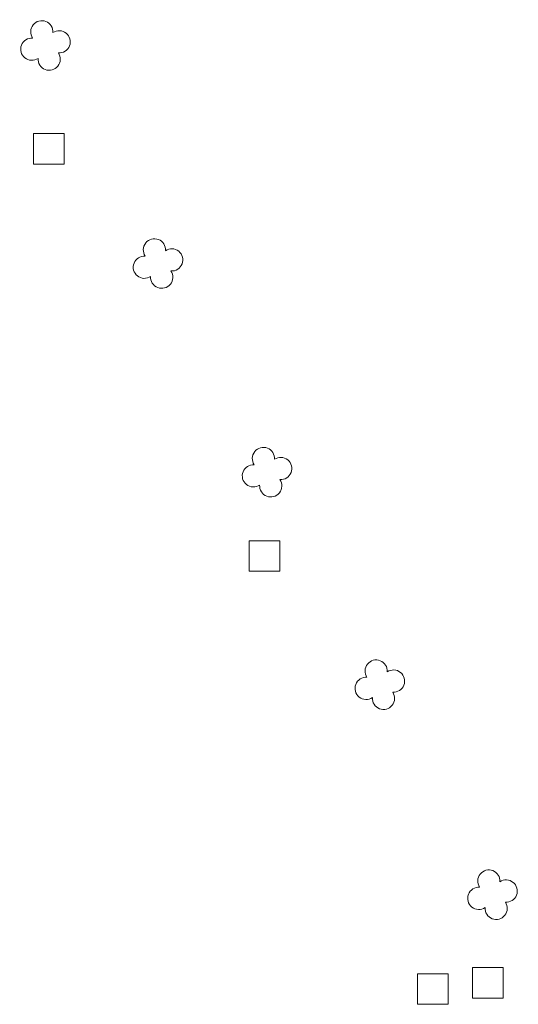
# Model space of a CAD drawing. Header units: metres. Extents: x 43144 to 46063, y 371355 to 373145.
# Tile 33 of 136: x 45322 to 45339, y 372110 to 372142. Entities that reach past the tile are written whole.
import ezdxf

# ---------------------------------------------------------------- set-up
doc = ezdxf.new("R2010")
doc.units = ezdxf.units.M

msp = doc.modelspace()

# ---------------------------------------------------------------- linework, layer by layer
at = {"layer": '', "color": 6, "linetype": 'Continuous', "lineweight": 13, "flags": 128}
for points in [[(45322.776, 372137.248), (45323.776, 372137.248), (45323.776, 372138.248), (45322.776, 372138.248), (45322.776, 372137.248)], [(45322.776, 372137.248), (45323.776, 372137.248), (45323.776, 372138.248), (45322.776, 372138.248), (45322.776, 372137.248)], [(45322.776, 372137.248), (45323.776, 372137.248), (45323.776, 372138.248), (45322.776, 372138.248), (45322.776, 372137.248)], [(45322.776, 372137.248), (45323.776, 372137.248), (45323.776, 372138.248), (45322.776, 372138.248), (45322.776, 372137.248)], [(45322.776, 372137.248), (45323.776, 372137.248), (45323.776, 372138.248), (45322.776, 372138.248), (45322.776, 372137.248)], [(45322.776, 372137.248), (45323.776, 372137.248), (45323.776, 372138.248), (45322.776, 372138.248), (45322.776, 372137.248)], [(45322.776, 372137.248), (45323.776, 372137.248), (45323.776, 372138.248), (45322.776, 372138.248), (45322.776, 372137.248)], [(45322.776, 372137.248), (45323.776, 372137.248), (45323.776, 372138.248), (45322.776, 372138.248), (45322.776, 372137.248)], [(45322.776, 372137.248), (45323.776, 372137.248), (45323.776, 372138.248), (45322.776, 372138.248), (45322.776, 372137.248)], [(45322.776, 372137.248), (45323.776, 372137.248), (45323.776, 372138.248), (45322.776, 372138.248), (45322.776, 372137.248)], [(45322.776, 372137.248), (45323.776, 372137.248), (45323.776, 372138.248), (45322.776, 372138.248), (45322.776, 372137.248)], [(45322.776, 372137.248), (45323.776, 372137.248), (45323.776, 372138.248), (45322.776, 372138.248), (45322.776, 372137.248)], [(45322.776, 372137.248), (45323.776, 372137.248), (45323.776, 372138.248), (45322.776, 372138.248), (45322.776, 372137.248)], [(45322.776, 372137.248), (45323.776, 372137.248), (45323.776, 372138.248), (45322.776, 372138.248), (45322.776, 372137.248)], [(45322.776, 372137.248), (45323.776, 372137.248), (45323.776, 372138.248), (45322.776, 372138.248), (45322.776, 372137.248)], [(45322.776, 372137.248), (45323.776, 372137.248), (45323.776, 372138.248), (45322.776, 372138.248), (45322.776, 372137.248)], [(45322.776, 372137.248), (45323.776, 372137.248), (45323.776, 372138.248), (45322.776, 372138.248), (45322.776, 372137.248)], [(45322.776, 372137.248), (45323.776, 372137.248), (45323.776, 372138.248), (45322.776, 372138.248), (45322.776, 372137.248)], [(45322.776, 372137.248), (45323.776, 372137.248), (45323.776, 372138.248), (45322.776, 372138.248), (45322.776, 372137.248)], [(45322.776, 372137.248), (45323.776, 372137.248), (45323.776, 372138.248), (45322.776, 372138.248), (45322.776, 372137.248)], [(45322.776, 372137.248), (45323.776, 372137.248), (45323.776, 372138.248), (45322.776, 372138.248), (45322.776, 372137.248)], [(45322.776, 372137.248), (45323.776, 372137.248), (45323.776, 372138.248), (45322.776, 372138.248), (45322.776, 372137.248)], [(45322.776, 372137.248), (45323.776, 372137.248), (45323.776, 372138.248), (45322.776, 372138.248), (45322.776, 372137.248)], [(45322.776, 372137.248), (45323.776, 372137.248), (45323.776, 372138.248), (45322.776, 372138.248), (45322.776, 372137.248)], [(45322.776, 372137.248), (45323.776, 372137.248), (45323.776, 372138.248), (45322.776, 372138.248), (45322.776, 372137.248)], [(45322.776, 372137.248), (45323.776, 372137.248), (45323.776, 372138.248), (45322.776, 372138.248), (45322.776, 372137.248)], [(45322.776, 372137.248), (45323.776, 372137.248), (45323.776, 372138.248), (45322.776, 372138.248), (45322.776, 372137.248)], [(45322.776, 372137.248), (45323.776, 372137.248), (45323.776, 372138.248), (45322.776, 372138.248), (45322.776, 372137.248)], [(45322.776, 372137.248), (45323.776, 372137.248), (45323.776, 372138.248), (45322.776, 372138.248), (45322.776, 372137.248)], [(45322.776, 372137.248), (45323.776, 372137.248), (45323.776, 372138.248), (45322.776, 372138.248), (45322.776, 372137.248)], [(45322.776, 372137.248), (45323.776, 372137.248), (45323.776, 372138.248), (45322.776, 372138.248), (45322.776, 372137.248)], [(45322.776, 372137.248), (45323.776, 372137.248), (45323.776, 372138.248), (45322.776, 372138.248), (45322.776, 372137.248)], [(45322.776, 372137.248), (45323.776, 372137.248), (45323.776, 372138.248), (45322.776, 372138.248), (45322.776, 372137.248)], [(45322.776, 372137.248), (45323.776, 372137.248), (45323.776, 372138.248), (45322.776, 372138.248), (45322.776, 372137.248)], [(45329.816, 372123.957), (45330.816, 372123.957), (45330.816, 372124.957), (45329.816, 372124.957), (45329.816, 372123.957)], [(45329.816, 372123.957), (45330.816, 372123.957), (45330.816, 372124.957), (45329.816, 372124.957), (45329.816, 372123.957)], [(45329.816, 372123.957), (45330.816, 372123.957), (45330.816, 372124.957), (45329.816, 372124.957), (45329.816, 372123.957)], [(45329.816, 372123.957), (45330.816, 372123.957), (45330.816, 372124.957), (45329.816, 372124.957), (45329.816, 372123.957)], [(45329.816, 372123.957), (45330.816, 372123.957), (45330.816, 372124.957), (45329.816, 372124.957), (45329.816, 372123.957)], [(45329.816, 372123.957), (45330.816, 372123.957), (45330.816, 372124.957), (45329.816, 372124.957), (45329.816, 372123.957)], [(45329.816, 372123.957), (45330.816, 372123.957), (45330.816, 372124.957), (45329.816, 372124.957), (45329.816, 372123.957)], [(45329.816, 372123.957), (45330.816, 372123.957), (45330.816, 372124.957), (45329.816, 372124.957), (45329.816, 372123.957)], [(45329.816, 372123.957), (45330.816, 372123.957), (45330.816, 372124.957), (45329.816, 372124.957), (45329.816, 372123.957)], [(45329.816, 372123.957), (45330.816, 372123.957), (45330.816, 372124.957), (45329.816, 372124.957), (45329.816, 372123.957)], [(45329.816, 372123.957), (45330.816, 372123.957), (45330.816, 372124.957), (45329.816, 372124.957), (45329.816, 372123.957)], [(45329.816, 372123.957), (45330.816, 372123.957), (45330.816, 372124.957), (45329.816, 372124.957), (45329.816, 372123.957)], [(45329.816, 372123.957), (45330.816, 372123.957), (45330.816, 372124.957), (45329.816, 372124.957), (45329.816, 372123.957)], [(45329.816, 372123.957), (45330.816, 372123.957), (45330.816, 372124.957), (45329.816, 372124.957), (45329.816, 372123.957)], [(45329.816, 372123.957), (45330.816, 372123.957), (45330.816, 372124.957), (45329.816, 372124.957), (45329.816, 372123.957)], [(45329.816, 372123.957), (45330.816, 372123.957), (45330.816, 372124.957), (45329.816, 372124.957), (45329.816, 372123.957)], [(45329.816, 372123.957), (45330.816, 372123.957), (45330.816, 372124.957), (45329.816, 372124.957), (45329.816, 372123.957)], [(45329.816, 372123.957), (45330.816, 372123.957), (45330.816, 372124.957), (45329.816, 372124.957), (45329.816, 372123.957)], [(45329.816, 372123.957), (45330.816, 372123.957), (45330.816, 372124.957), (45329.816, 372124.957), (45329.816, 372123.957)], [(45329.816, 372123.957), (45330.816, 372123.957), (45330.816, 372124.957), (45329.816, 372124.957), (45329.816, 372123.957)], [(45329.816, 372123.957), (45330.816, 372123.957), (45330.816, 372124.957), (45329.816, 372124.957), (45329.816, 372123.957)], [(45329.816, 372123.957), (45330.816, 372123.957), (45330.816, 372124.957), (45329.816, 372124.957), (45329.816, 372123.957)], [(45329.816, 372123.957), (45330.816, 372123.957), (45330.816, 372124.957), (45329.816, 372124.957), (45329.816, 372123.957)], [(45329.816, 372123.957), (45330.816, 372123.957), (45330.816, 372124.957), (45329.816, 372124.957), (45329.816, 372123.957)], [(45329.816, 372123.957), (45330.816, 372123.957), (45330.816, 372124.957), (45329.816, 372124.957), (45329.816, 372123.957)], [(45329.816, 372123.957), (45330.816, 372123.957), (45330.816, 372124.957), (45329.816, 372124.957), (45329.816, 372123.957)], [(45329.816, 372123.957), (45330.816, 372123.957), (45330.816, 372124.957), (45329.816, 372124.957), (45329.816, 372123.957)], [(45329.816, 372123.957), (45330.816, 372123.957), (45330.816, 372124.957), (45329.816, 372124.957), (45329.816, 372123.957)], [(45329.816, 372123.957), (45330.816, 372123.957), (45330.816, 372124.957), (45329.816, 372124.957), (45329.816, 372123.957)], [(45329.816, 372123.957), (45330.816, 372123.957), (45330.816, 372124.957), (45329.816, 372124.957), (45329.816, 372123.957)], [(45329.816, 372123.957), (45330.816, 372123.957), (45330.816, 372124.957), (45329.816, 372124.957), (45329.816, 372123.957)], [(45329.816, 372123.957), (45330.816, 372123.957), (45330.816, 372124.957), (45329.816, 372124.957), (45329.816, 372123.957)], [(45329.816, 372123.957), (45330.816, 372123.957), (45330.816, 372124.957), (45329.816, 372124.957), (45329.816, 372123.957)], [(45329.816, 372123.957), (45330.816, 372123.957), (45330.816, 372124.957), (45329.816, 372124.957), (45329.816, 372123.957)], [(45337.106, 372110.023), (45338.106, 372110.023), (45338.106, 372111.023), (45337.106, 372111.023), (45337.106, 372110.023)], [(45337.106, 372110.023), (45338.106, 372110.023), (45338.106, 372111.023), (45337.106, 372111.023), (45337.106, 372110.023)], [(45337.106, 372110.023), (45338.106, 372110.023), (45338.106, 372111.023), (45337.106, 372111.023), (45337.106, 372110.023)], [(45337.106, 372110.023), (45338.106, 372110.023), (45338.106, 372111.023), (45337.106, 372111.023), (45337.106, 372110.023)], [(45337.106, 372110.023), (45338.106, 372110.023), (45338.106, 372111.023), (45337.106, 372111.023), (45337.106, 372110.023)], [(45337.106, 372110.023), (45338.106, 372110.023), (45338.106, 372111.023), (45337.106, 372111.023), (45337.106, 372110.023)], [(45337.106, 372110.023), (45338.106, 372110.023), (45338.106, 372111.023), (45337.106, 372111.023), (45337.106, 372110.023)], [(45337.106, 372110.023), (45338.106, 372110.023), (45338.106, 372111.023), (45337.106, 372111.023), (45337.106, 372110.023)], [(45337.106, 372110.023), (45338.106, 372110.023), (45338.106, 372111.023), (45337.106, 372111.023), (45337.106, 372110.023)], [(45337.106, 372110.023), (45338.106, 372110.023), (45338.106, 372111.023), (45337.106, 372111.023), (45337.106, 372110.023)], [(45337.106, 372110.023), (45338.106, 372110.023), (45338.106, 372111.023), (45337.106, 372111.023), (45337.106, 372110.023)], [(45337.106, 372110.023), (45338.106, 372110.023), (45338.106, 372111.023), (45337.106, 372111.023), (45337.106, 372110.023)], [(45337.106, 372110.023), (45338.106, 372110.023), (45338.106, 372111.023), (45337.106, 372111.023), (45337.106, 372110.023)], [(45337.106, 372110.023), (45338.106, 372110.023), (45338.106, 372111.023), (45337.106, 372111.023), (45337.106, 372110.023)], [(45337.106, 372110.023), (45338.106, 372110.023), (45338.106, 372111.023), (45337.106, 372111.023), (45337.106, 372110.023)], [(45337.106, 372110.023), (45338.106, 372110.023), (45338.106, 372111.023), (45337.106, 372111.023), (45337.106, 372110.023)], [(45337.106, 372110.023), (45338.106, 372110.023), (45338.106, 372111.023), (45337.106, 372111.023), (45337.106, 372110.023)], [(45337.106, 372110.023), (45338.106, 372110.023), (45338.106, 372111.023), (45337.106, 372111.023), (45337.106, 372110.023)], [(45337.106, 372110.023), (45338.106, 372110.023), (45338.106, 372111.023), (45337.106, 372111.023), (45337.106, 372110.023)], [(45337.106, 372110.023), (45338.106, 372110.023), (45338.106, 372111.023), (45337.106, 372111.023), (45337.106, 372110.023)], [(45337.106, 372110.023), (45338.106, 372110.023), (45338.106, 372111.023), (45337.106, 372111.023), (45337.106, 372110.023)], [(45337.106, 372110.023), (45338.106, 372110.023), (45338.106, 372111.023), (45337.106, 372111.023), (45337.106, 372110.023)], [(45337.106, 372110.023), (45338.106, 372110.023), (45338.106, 372111.023), (45337.106, 372111.023), (45337.106, 372110.023)], [(45337.106, 372110.023), (45338.106, 372110.023), (45338.106, 372111.023), (45337.106, 372111.023), (45337.106, 372110.023)], [(45337.106, 372110.023), (45338.106, 372110.023), (45338.106, 372111.023), (45337.106, 372111.023), (45337.106, 372110.023)], [(45337.106, 372110.023), (45338.106, 372110.023), (45338.106, 372111.023), (45337.106, 372111.023), (45337.106, 372110.023)], [(45337.106, 372110.023), (45338.106, 372110.023), (45338.106, 372111.023), (45337.106, 372111.023), (45337.106, 372110.023)], [(45337.106, 372110.023), (45338.106, 372110.023), (45338.106, 372111.023), (45337.106, 372111.023), (45337.106, 372110.023)], [(45337.106, 372110.023), (45338.106, 372110.023), (45338.106, 372111.023), (45337.106, 372111.023), (45337.106, 372110.023)], [(45337.106, 372110.023), (45338.106, 372110.023), (45338.106, 372111.023), (45337.106, 372111.023), (45337.106, 372110.023)], [(45337.106, 372110.023), (45338.106, 372110.023), (45338.106, 372111.023), (45337.106, 372111.023), (45337.106, 372110.023)], [(45337.106, 372110.023), (45338.106, 372110.023), (45338.106, 372111.023), (45337.106, 372111.023), (45337.106, 372110.023)], [(45337.106, 372110.023), (45338.106, 372110.023), (45338.106, 372111.023), (45337.106, 372111.023), (45337.106, 372110.023)], [(45337.106, 372110.023), (45338.106, 372110.023), (45338.106, 372111.023), (45337.106, 372111.023), (45337.106, 372110.023)], [(45335.314, 372109.825), (45336.314, 372109.825), (45336.314, 372110.825), (45335.314, 372110.825), (45335.314, 372109.825)], [(45335.314, 372109.825), (45336.314, 372109.825), (45336.314, 372110.825), (45335.314, 372110.825), (45335.314, 372109.825)], [(45335.314, 372109.825), (45336.314, 372109.825), (45336.314, 372110.825), (45335.314, 372110.825), (45335.314, 372109.825)], [(45335.314, 372109.825), (45336.314, 372109.825), (45336.314, 372110.825), (45335.314, 372110.825), (45335.314, 372109.825)], [(45335.314, 372109.825), (45336.314, 372109.825), (45336.314, 372110.825), (45335.314, 372110.825), (45335.314, 372109.825)], [(45335.314, 372109.825), (45336.314, 372109.825), (45336.314, 372110.825), (45335.314, 372110.825), (45335.314, 372109.825)], [(45335.314, 372109.825), (45336.314, 372109.825), (45336.314, 372110.825), (45335.314, 372110.825), (45335.314, 372109.825)], [(45335.314, 372109.825), (45336.314, 372109.825), (45336.314, 372110.825), (45335.314, 372110.825), (45335.314, 372109.825)], [(45335.314, 372109.825), (45336.314, 372109.825), (45336.314, 372110.825), (45335.314, 372110.825), (45335.314, 372109.825)], [(45335.314, 372109.825), (45336.314, 372109.825), (45336.314, 372110.825), (45335.314, 372110.825), (45335.314, 372109.825)], [(45335.314, 372109.825), (45336.314, 372109.825), (45336.314, 372110.825), (45335.314, 372110.825), (45335.314, 372109.825)], [(45335.314, 372109.825), (45336.314, 372109.825), (45336.314, 372110.825), (45335.314, 372110.825), (45335.314, 372109.825)], [(45335.314, 372109.825), (45336.314, 372109.825), (45336.314, 372110.825), (45335.314, 372110.825), (45335.314, 372109.825)], [(45335.314, 372109.825), (45336.314, 372109.825), (45336.314, 372110.825), (45335.314, 372110.825), (45335.314, 372109.825)], [(45335.314, 372109.825), (45336.314, 372109.825), (45336.314, 372110.825), (45335.314, 372110.825), (45335.314, 372109.825)], [(45335.314, 372109.825), (45336.314, 372109.825), (45336.314, 372110.825), (45335.314, 372110.825), (45335.314, 372109.825)], [(45335.314, 372109.825), (45336.314, 372109.825), (45336.314, 372110.825), (45335.314, 372110.825), (45335.314, 372109.825)], [(45335.314, 372109.825), (45336.314, 372109.825), (45336.314, 372110.825), (45335.314, 372110.825), (45335.314, 372109.825)], [(45335.314, 372109.825), (45336.314, 372109.825), (45336.314, 372110.825), (45335.314, 372110.825), (45335.314, 372109.825)], [(45335.314, 372109.825), (45336.314, 372109.825), (45336.314, 372110.825), (45335.314, 372110.825), (45335.314, 372109.825)], [(45335.314, 372109.825), (45336.314, 372109.825), (45336.314, 372110.825), (45335.314, 372110.825), (45335.314, 372109.825)], [(45335.314, 372109.825), (45336.314, 372109.825), (45336.314, 372110.825), (45335.314, 372110.825), (45335.314, 372109.825)], [(45335.314, 372109.825), (45336.314, 372109.825), (45336.314, 372110.825), (45335.314, 372110.825), (45335.314, 372109.825)], [(45335.314, 372109.825), (45336.314, 372109.825), (45336.314, 372110.825), (45335.314, 372110.825), (45335.314, 372109.825)], [(45335.314, 372109.825), (45336.314, 372109.825), (45336.314, 372110.825), (45335.314, 372110.825), (45335.314, 372109.825)], [(45335.314, 372109.825), (45336.314, 372109.825), (45336.314, 372110.825), (45335.314, 372110.825), (45335.314, 372109.825)], [(45335.314, 372109.825), (45336.314, 372109.825), (45336.314, 372110.825), (45335.314, 372110.825), (45335.314, 372109.825)], [(45335.314, 372109.825), (45336.314, 372109.825), (45336.314, 372110.825), (45335.314, 372110.825), (45335.314, 372109.825)], [(45335.314, 372109.825), (45336.314, 372109.825), (45336.314, 372110.825), (45335.314, 372110.825), (45335.314, 372109.825)], [(45335.314, 372109.825), (45336.314, 372109.825), (45336.314, 372110.825), (45335.314, 372110.825), (45335.314, 372109.825)], [(45335.314, 372109.825), (45336.314, 372109.825), (45336.314, 372110.825), (45335.314, 372110.825), (45335.314, 372109.825)], [(45335.314, 372109.825), (45336.314, 372109.825), (45336.314, 372110.825), (45335.314, 372110.825), (45335.314, 372109.825)], [(45335.314, 372109.825), (45336.314, 372109.825), (45336.314, 372110.825), (45335.314, 372110.825), (45335.314, 372109.825)], [(45335.314, 372109.825), (45336.314, 372109.825), (45336.314, 372110.825), (45335.314, 372110.825), (45335.314, 372109.825)]]:
    msp.add_lwpolyline(points, close=True, dxfattribs=at)
at = {"layer": '', "color": 116, "linetype": 'Continuous', "lineweight": 13, "extrusion": (0, 0, -1)}
for centre, start, end in [((-45323.052, 372141.565), 326.0753, 183.9246), ((-45323.052, 372141.565), 326.0753, 183.9246), ((-45323.052, 372141.565), 326.0753, 183.9246), ((-45323.052, 372141.565), 326.0753, 183.9246), ((-45323.052, 372141.565), 326.0753, 183.9246), ((-45323.052, 372141.565), 326.0753, 183.9246), ((-45323.052, 372141.565), 326.0753, 183.9246), ((-45323.052, 372141.565), 326.0753, 183.9246), ((-45323.052, 372141.565), 326.0753, 183.9246), ((-45323.052, 372141.565), 326.0753, 183.9246), ((-45323.052, 372141.565), 326.0753, 183.9246), ((-45323.052, 372141.565), 326.0753, 183.9246), ((-45323.052, 372141.565), 326.0753, 183.9246), ((-45323.052, 372141.565), 326.0753, 183.9246), ((-45323.052, 372141.565), 326.0753, 183.9246), ((-45323.052, 372141.565), 326.0753, 183.9246), ((-45323.052, 372141.565), 326.0753, 183.9246), ((-45323.052, 372141.565), 326.0753, 183.9246), ((-45323.052, 372141.565), 326.0753, 183.9246), ((-45323.052, 372141.565), 326.0753, 183.9246), ((-45323.052, 372141.565), 326.0753, 183.9246), ((-45323.052, 372141.565), 326.0753, 183.9246), ((-45323.052, 372141.565), 326.0753, 183.9246), ((-45323.052, 372141.565), 326.0753, 183.9246), ((-45323.052, 372141.565), 326.0753, 183.9246), ((-45323.052, 372141.565), 326.0753, 183.9246), ((-45323.052, 372141.565), 326.0753, 183.9246), ((-45323.052, 372141.565), 326.0753, 183.9246), ((-45323.052, 372141.565), 326.0753, 183.9246), ((-45323.052, 372141.565), 326.0753, 183.9246), ((-45323.052, 372141.565), 326.0753, 183.9246), ((-45323.052, 372141.565), 326.0753, 183.9246), ((-45323.052, 372141.565), 326.0753, 183.9246), ((-45323.052, 372141.565), 326.0753, 183.9246), ((-45322.725, 372140.999), 236.0753, 93.9246), ((-45322.725, 372140.999), 236.0753, 93.9246), ((-45322.725, 372140.999), 236.0753, 93.9246), ((-45322.725, 372140.999), 236.0753, 93.9246), ((-45322.725, 372140.999), 236.0753, 93.9246), ((-45322.725, 372140.999), 236.0753, 93.9246), ((-45322.725, 372140.999), 236.0753, 93.9246), ((-45322.725, 372140.999), 236.0753, 93.9246), ((-45322.725, 372140.999), 236.0753, 93.9246), ((-45322.725, 372140.999), 236.0753, 93.9246), ((-45322.725, 372140.999), 236.0753, 93.9246), ((-45322.725, 372140.999), 236.0753, 93.9246), ((-45322.725, 372140.999), 236.0753, 93.9246), ((-45322.725, 372140.999), 236.0753, 93.9246), ((-45322.725, 372140.999), 236.0753, 93.9246), ((-45322.725, 372140.999), 236.0753, 93.9246), ((-45322.725, 372140.999), 236.0753, 93.9246), ((-45322.725, 372140.999), 236.0753, 93.9246), ((-45322.725, 372140.999), 236.0753, 93.9246), ((-45322.725, 372140.999), 236.0753, 93.9246), ((-45322.725, 372140.999), 236.0753, 93.9246), ((-45322.725, 372140.999), 236.0753, 93.9246), ((-45322.725, 372140.999), 236.0753, 93.9246), ((-45322.725, 372140.999), 236.0753, 93.9246), ((-45322.725, 372140.999), 236.0753, 93.9246), ((-45322.725, 372140.999), 236.0753, 93.9246), ((-45322.725, 372140.999), 236.0753, 93.9246), ((-45322.725, 372140.999), 236.0753, 93.9246), ((-45322.725, 372140.999), 236.0753, 93.9246), ((-45322.725, 372140.999), 236.0753, 93.9246), ((-45322.725, 372140.999), 236.0753, 93.9246), ((-45322.725, 372140.999), 236.0753, 93.9246), ((-45322.725, 372140.999), 236.0753, 93.9246), ((-45322.725, 372140.999), 236.0753, 93.9246), ((-45323.617, 372141.238), 56.0753, 273.9246), ((-45323.617, 372141.238), 56.0753, 273.9246), ((-45323.617, 372141.238), 56.0753, 273.9246), ((-45323.617, 372141.238), 56.0753, 273.9246), ((-45323.617, 372141.238), 56.0753, 273.9246), ((-45323.617, 372141.238), 56.0753, 273.9246), ((-45323.617, 372141.238), 56.0753, 273.9246), ((-45323.617, 372141.238), 56.0753, 273.9246), ((-45323.617, 372141.238), 56.0753, 273.9246), ((-45323.617, 372141.238), 56.0753, 273.9246), ((-45323.617, 372141.238), 56.0753, 273.9246), ((-45323.617, 372141.238), 56.0753, 273.9246), ((-45323.617, 372141.238), 56.0753, 273.9246), ((-45323.617, 372141.238), 56.0753, 273.9246), ((-45323.617, 372141.238), 56.0753, 273.9246), ((-45323.617, 372141.238), 56.0753, 273.9246), ((-45323.617, 372141.238), 56.0753, 273.9246), ((-45323.617, 372141.238), 56.0753, 273.9246), ((-45323.617, 372141.238), 56.0753, 273.9246), ((-45323.617, 372141.238), 56.0753, 273.9246), ((-45323.617, 372141.238), 56.0753, 273.9246), ((-45323.617, 372141.238), 56.0753, 273.9246), ((-45323.617, 372141.238), 56.0753, 273.9246), ((-45323.617, 372141.238), 56.0753, 273.9246), ((-45323.617, 372141.238), 56.0753, 273.9246), ((-45323.617, 372141.238), 56.0753, 273.9246), ((-45323.617, 372141.238), 56.0753, 273.9246), ((-45323.617, 372141.238), 56.0753, 273.9246), ((-45323.617, 372141.238), 56.0753, 273.9246), ((-45323.617, 372141.238), 56.0753, 273.9246), ((-45323.617, 372141.238), 56.0753, 273.9246), ((-45323.617, 372141.238), 56.0753, 273.9246), ((-45323.617, 372141.238), 56.0753, 273.9246), ((-45323.617, 372141.238), 56.0753, 273.9246), ((-45323.291, 372140.673), 146.0753, 3.9246), ((-45323.291, 372140.673), 146.0753, 3.9246), ((-45323.291, 372140.673), 146.0753, 3.9246), ((-45323.291, 372140.673), 146.0753, 3.9246), ((-45323.291, 372140.673), 146.0753, 3.9246), ((-45323.291, 372140.673), 146.0753, 3.9246), ((-45323.291, 372140.673), 146.0753, 3.9246), ((-45323.291, 372140.673), 146.0753, 3.9246), ((-45323.291, 372140.673), 146.0753, 3.9246), ((-45323.291, 372140.673), 146.0753, 3.9246), ((-45323.291, 372140.673), 146.0753, 3.9246), ((-45323.291, 372140.673), 146.0753, 3.9246), ((-45323.291, 372140.673), 146.0753, 3.9246), ((-45323.291, 372140.673), 146.0753, 3.9246), ((-45323.291, 372140.673), 146.0753, 3.9246), ((-45323.291, 372140.673), 146.0753, 3.9246), ((-45323.291, 372140.673), 146.0753, 3.9246), ((-45323.291, 372140.673), 146.0753, 3.9246), ((-45323.291, 372140.673), 146.0753, 3.9246), ((-45323.291, 372140.673), 146.0753, 3.9246), ((-45323.291, 372140.673), 146.0753, 3.9246), ((-45323.291, 372140.673), 146.0753, 3.9246), ((-45323.291, 372140.673), 146.0753, 3.9246), ((-45323.291, 372140.673), 146.0753, 3.9246), ((-45323.291, 372140.673), 146.0753, 3.9246), ((-45323.291, 372140.673), 146.0753, 3.9246), ((-45323.291, 372140.673), 146.0753, 3.9246), ((-45323.291, 372140.673), 146.0753, 3.9246), ((-45323.291, 372140.673), 146.0753, 3.9246), ((-45323.291, 372140.673), 146.0753, 3.9246), ((-45323.291, 372140.673), 146.0753, 3.9246), ((-45323.291, 372140.673), 146.0753, 3.9246), ((-45323.291, 372140.673), 146.0753, 3.9246), ((-45323.291, 372140.673), 146.0753, 3.9246), ((-45326.725, 372134.448), 326.0753, 183.9246), ((-45326.725, 372134.448), 326.0753, 183.9246), ((-45326.725, 372134.448), 326.0753, 183.9246), ((-45326.725, 372134.448), 326.0753, 183.9246), ((-45326.725, 372134.448), 326.0753, 183.9246), ((-45326.725, 372134.448), 326.0753, 183.9246), ((-45326.725, 372134.448), 326.0753, 183.9246), ((-45326.725, 372134.448), 326.0753, 183.9246), ((-45326.725, 372134.448), 326.0753, 183.9246), ((-45326.725, 372134.448), 326.0753, 183.9246), ((-45326.725, 372134.448), 326.0753, 183.9246), ((-45326.725, 372134.448), 326.0753, 183.9246), ((-45326.725, 372134.448), 326.0753, 183.9246), ((-45326.725, 372134.448), 326.0753, 183.9246), ((-45326.725, 372134.448), 326.0753, 183.9246), ((-45326.725, 372134.448), 326.0753, 183.9246), ((-45326.725, 372134.448), 326.0753, 183.9246), ((-45326.725, 372134.448), 326.0753, 183.9246), ((-45326.725, 372134.448), 326.0753, 183.9246), ((-45326.725, 372134.448), 326.0753, 183.9246), ((-45326.725, 372134.448), 326.0753, 183.9246), ((-45326.725, 372134.448), 326.0753, 183.9246), ((-45326.725, 372134.448), 326.0753, 183.9246), ((-45326.725, 372134.448), 326.0753, 183.9246), ((-45326.725, 372134.448), 326.0753, 183.9246), ((-45326.725, 372134.448), 326.0753, 183.9246), ((-45326.725, 372134.448), 326.0753, 183.9246), ((-45326.725, 372134.448), 326.0753, 183.9246), ((-45326.725, 372134.448), 326.0753, 183.9246), ((-45326.725, 372134.448), 326.0753, 183.9246), ((-45326.725, 372134.448), 326.0753, 183.9246), ((-45326.725, 372134.448), 326.0753, 183.9246), ((-45326.725, 372134.448), 326.0753, 183.9246), ((-45326.725, 372134.448), 326.0753, 183.9246), ((-45327.29, 372134.121), 56.0753, 273.9246), ((-45327.29, 372134.121), 56.0753, 273.9246), ((-45327.29, 372134.121), 56.0753, 273.9246), ((-45327.29, 372134.121), 56.0753, 273.9246), ((-45327.29, 372134.121), 56.0753, 273.9246), ((-45327.29, 372134.121), 56.0753, 273.9246), ((-45327.29, 372134.121), 56.0753, 273.9246), ((-45327.29, 372134.121), 56.0753, 273.9246), ((-45327.29, 372134.121), 56.0753, 273.9246), ((-45327.29, 372134.121), 56.0753, 273.9246), ((-45327.29, 372134.121), 56.0753, 273.9246), ((-45327.29, 372134.121), 56.0753, 273.9246), ((-45327.29, 372134.121), 56.0753, 273.9246), ((-45327.29, 372134.121), 56.0753, 273.9246), ((-45327.29, 372134.121), 56.0753, 273.9246), ((-45327.29, 372134.121), 56.0753, 273.9246), ((-45327.29, 372134.121), 56.0753, 273.9246), ((-45327.29, 372134.121), 56.0753, 273.9246), ((-45327.29, 372134.121), 56.0753, 273.9246), ((-45327.29, 372134.121), 56.0753, 273.9246), ((-45327.29, 372134.121), 56.0753, 273.9246), ((-45327.29, 372134.121), 56.0753, 273.9246), ((-45327.29, 372134.121), 56.0753, 273.9246), ((-45327.29, 372134.121), 56.0753, 273.9246), ((-45327.29, 372134.121), 56.0753, 273.9246), ((-45327.29, 372134.121), 56.0753, 273.9246), ((-45327.29, 372134.121), 56.0753, 273.9246), ((-45327.29, 372134.121), 56.0753, 273.9246), ((-45327.29, 372134.121), 56.0753, 273.9246), ((-45327.29, 372134.121), 56.0753, 273.9246), ((-45327.29, 372134.121), 56.0753, 273.9246), ((-45327.29, 372134.121), 56.0753, 273.9246), ((-45327.29, 372134.121), 56.0753, 273.9246), ((-45327.29, 372134.121), 56.0753, 273.9246), ((-45326.398, 372133.882), 236.0753, 93.9246), ((-45326.398, 372133.882), 236.0753, 93.9246), ((-45326.398, 372133.882), 236.0753, 93.9246), ((-45326.398, 372133.882), 236.0753, 93.9246), ((-45326.398, 372133.882), 236.0753, 93.9246), ((-45326.398, 372133.882), 236.0753, 93.9246), ((-45326.398, 372133.882), 236.0753, 93.9246), ((-45326.398, 372133.882), 236.0753, 93.9246), ((-45326.398, 372133.882), 236.0753, 93.9246), ((-45326.398, 372133.882), 236.0753, 93.9246), ((-45326.398, 372133.882), 236.0753, 93.9246), ((-45326.398, 372133.882), 236.0753, 93.9246), ((-45326.398, 372133.882), 236.0753, 93.9246), ((-45326.398, 372133.882), 236.0753, 93.9246), ((-45326.398, 372133.882), 236.0753, 93.9246), ((-45326.398, 372133.882), 236.0753, 93.9246), ((-45326.398, 372133.882), 236.0753, 93.9246), ((-45326.398, 372133.882), 236.0753, 93.9246), ((-45326.398, 372133.882), 236.0753, 93.9246), ((-45326.398, 372133.882), 236.0753, 93.9246), ((-45326.398, 372133.882), 236.0753, 93.9246), ((-45326.398, 372133.882), 236.0753, 93.9246), ((-45326.398, 372133.882), 236.0753, 93.9246), ((-45326.398, 372133.882), 236.0753, 93.9246), ((-45326.398, 372133.882), 236.0753, 93.9246), ((-45326.398, 372133.882), 236.0753, 93.9246), ((-45326.398, 372133.882), 236.0753, 93.9246), ((-45326.398, 372133.882), 236.0753, 93.9246), ((-45326.398, 372133.882), 236.0753, 93.9246), ((-45326.398, 372133.882), 236.0753, 93.9246), ((-45326.398, 372133.882), 236.0753, 93.9246), ((-45326.398, 372133.882), 236.0753, 93.9246), ((-45326.398, 372133.882), 236.0753, 93.9246), ((-45326.398, 372133.882), 236.0753, 93.9246), ((-45326.964, 372133.556), 146.0753, 3.9246), ((-45326.964, 372133.556), 146.0753, 3.9246), ((-45326.964, 372133.556), 146.0753, 3.9246), ((-45326.964, 372133.556), 146.0753, 3.9246), ((-45326.964, 372133.556), 146.0753, 3.9246), ((-45326.964, 372133.556), 146.0753, 3.9246), ((-45326.964, 372133.556), 146.0753, 3.9246), ((-45326.964, 372133.556), 146.0753, 3.9246), ((-45326.964, 372133.556), 146.0753, 3.9246), ((-45326.964, 372133.556), 146.0753, 3.9246), ((-45326.964, 372133.556), 146.0753, 3.9246), ((-45326.964, 372133.556), 146.0753, 3.9246), ((-45326.964, 372133.556), 146.0753, 3.9246), ((-45326.964, 372133.556), 146.0753, 3.9246), ((-45326.964, 372133.556), 146.0753, 3.9246), ((-45326.964, 372133.556), 146.0753, 3.9246), ((-45326.964, 372133.556), 146.0753, 3.9246), ((-45326.964, 372133.556), 146.0753, 3.9246), ((-45326.964, 372133.556), 146.0753, 3.9246), ((-45326.964, 372133.556), 146.0753, 3.9246), ((-45326.964, 372133.556), 146.0753, 3.9246), ((-45326.964, 372133.556), 146.0753, 3.9246), ((-45326.964, 372133.556), 146.0753, 3.9246), ((-45326.964, 372133.556), 146.0753, 3.9246), ((-45326.964, 372133.556), 146.0753, 3.9246), ((-45326.964, 372133.556), 146.0753, 3.9246), ((-45326.964, 372133.556), 146.0753, 3.9246), ((-45326.964, 372133.556), 146.0753, 3.9246), ((-45326.964, 372133.556), 146.0753, 3.9246), ((-45326.964, 372133.556), 146.0753, 3.9246), ((-45326.964, 372133.556), 146.0753, 3.9246), ((-45326.964, 372133.556), 146.0753, 3.9246), ((-45326.964, 372133.556), 146.0753, 3.9246), ((-45326.964, 372133.556), 146.0753, 3.9246), ((-45330.283, 372127.638), 326.0753, 183.9246), ((-45330.283, 372127.638), 326.0753, 183.9246), ((-45330.283, 372127.638), 326.0753, 183.9246), ((-45330.283, 372127.638), 326.0753, 183.9246), ((-45330.283, 372127.638), 326.0753, 183.9246), ((-45330.283, 372127.638), 326.0753, 183.9246), ((-45330.283, 372127.638), 326.0753, 183.9246), ((-45330.283, 372127.638), 326.0753, 183.9246), ((-45330.283, 372127.638), 326.0753, 183.9246), ((-45330.283, 372127.638), 326.0753, 183.9246), ((-45330.283, 372127.638), 326.0753, 183.9246), ((-45330.283, 372127.638), 326.0753, 183.9246), ((-45330.283, 372127.638), 326.0753, 183.9246), ((-45330.283, 372127.638), 326.0753, 183.9246), ((-45330.283, 372127.638), 326.0753, 183.9246), ((-45330.283, 372127.638), 326.0753, 183.9246), ((-45330.283, 372127.638), 326.0753, 183.9246), ((-45330.283, 372127.638), 326.0753, 183.9246), ((-45330.283, 372127.638), 326.0753, 183.9246), ((-45330.283, 372127.638), 326.0753, 183.9246), ((-45330.283, 372127.638), 326.0753, 183.9246), ((-45330.283, 372127.638), 326.0753, 183.9246), ((-45330.283, 372127.638), 326.0753, 183.9246), ((-45330.283, 372127.638), 326.0753, 183.9246), ((-45330.283, 372127.638), 326.0753, 183.9246), ((-45330.283, 372127.638), 326.0753, 183.9246), ((-45330.283, 372127.638), 326.0753, 183.9246), ((-45330.283, 372127.638), 326.0753, 183.9246), ((-45330.283, 372127.638), 326.0753, 183.9246), ((-45330.283, 372127.638), 326.0753, 183.9246), ((-45330.283, 372127.638), 326.0753, 183.9246), ((-45330.283, 372127.638), 326.0753, 183.9246), ((-45330.283, 372127.638), 326.0753, 183.9246), ((-45330.283, 372127.638), 326.0753, 183.9246), ((-45330.848, 372127.311), 56.0753, 273.9246), ((-45330.848, 372127.311), 56.0753, 273.9246), ((-45330.848, 372127.311), 56.0753, 273.9246), ((-45330.848, 372127.311), 56.0753, 273.9246), ((-45330.848, 372127.311), 56.0753, 273.9246), ((-45330.848, 372127.311), 56.0753, 273.9246), ((-45330.848, 372127.311), 56.0753, 273.9246), ((-45330.848, 372127.311), 56.0753, 273.9246), ((-45330.848, 372127.311), 56.0753, 273.9246), ((-45330.848, 372127.311), 56.0753, 273.9246), ((-45330.848, 372127.311), 56.0753, 273.9246), ((-45330.848, 372127.311), 56.0753, 273.9246), ((-45330.848, 372127.311), 56.0753, 273.9246), ((-45330.848, 372127.311), 56.0753, 273.9246), ((-45330.848, 372127.311), 56.0753, 273.9246), ((-45330.848, 372127.311), 56.0753, 273.9246), ((-45330.848, 372127.311), 56.0753, 273.9246), ((-45330.848, 372127.311), 56.0753, 273.9246), ((-45330.848, 372127.311), 56.0753, 273.9246), ((-45330.848, 372127.311), 56.0753, 273.9246), ((-45330.848, 372127.311), 56.0753, 273.9246), ((-45330.848, 372127.311), 56.0753, 273.9246), ((-45330.848, 372127.311), 56.0753, 273.9246), ((-45330.848, 372127.311), 56.0753, 273.9246), ((-45330.848, 372127.311), 56.0753, 273.9246), ((-45330.848, 372127.311), 56.0753, 273.9246), ((-45330.848, 372127.311), 56.0753, 273.9246), ((-45330.848, 372127.311), 56.0753, 273.9246), ((-45330.848, 372127.311), 56.0753, 273.9246), ((-45330.848, 372127.311), 56.0753, 273.9246), ((-45330.848, 372127.311), 56.0753, 273.9246), ((-45330.848, 372127.311), 56.0753, 273.9246), ((-45330.848, 372127.311), 56.0753, 273.9246), ((-45330.848, 372127.311), 56.0753, 273.9246), ((-45329.956, 372127.072), 236.0753, 93.9246), ((-45329.956, 372127.072), 236.0753, 93.9246), ((-45329.956, 372127.072), 236.0753, 93.9246), ((-45329.956, 372127.072), 236.0753, 93.9246), ((-45329.956, 372127.072), 236.0753, 93.9246), ((-45329.956, 372127.072), 236.0753, 93.9246), ((-45329.956, 372127.072), 236.0753, 93.9246), ((-45329.956, 372127.072), 236.0753, 93.9246), ((-45329.956, 372127.072), 236.0753, 93.9246), ((-45329.956, 372127.072), 236.0753, 93.9246), ((-45329.956, 372127.072), 236.0753, 93.9246), ((-45329.956, 372127.072), 236.0753, 93.9246), ((-45329.956, 372127.072), 236.0753, 93.9246), ((-45329.956, 372127.072), 236.0753, 93.9246), ((-45329.956, 372127.072), 236.0753, 93.9246), ((-45329.956, 372127.072), 236.0753, 93.9246), ((-45329.956, 372127.072), 236.0753, 93.9246), ((-45329.956, 372127.072), 236.0753, 93.9246), ((-45329.956, 372127.072), 236.0753, 93.9246), ((-45329.956, 372127.072), 236.0753, 93.9246), ((-45329.956, 372127.072), 236.0753, 93.9246), ((-45329.956, 372127.072), 236.0753, 93.9246), ((-45329.956, 372127.072), 236.0753, 93.9246), ((-45329.956, 372127.072), 236.0753, 93.9246), ((-45329.956, 372127.072), 236.0753, 93.9246), ((-45329.956, 372127.072), 236.0753, 93.9246), ((-45329.956, 372127.072), 236.0753, 93.9246), ((-45329.956, 372127.072), 236.0753, 93.9246), ((-45329.956, 372127.072), 236.0753, 93.9246), ((-45329.956, 372127.072), 236.0753, 93.9246), ((-45329.956, 372127.072), 236.0753, 93.9246), ((-45329.956, 372127.072), 236.0753, 93.9246), ((-45329.956, 372127.072), 236.0753, 93.9246), ((-45329.956, 372127.072), 236.0753, 93.9246), ((-45330.522, 372126.746), 146.0753, 3.9246), ((-45330.522, 372126.746), 146.0753, 3.9246), ((-45330.522, 372126.746), 146.0753, 3.9246), ((-45330.522, 372126.746), 146.0753, 3.9246), ((-45330.522, 372126.746), 146.0753, 3.9246), ((-45330.522, 372126.746), 146.0753, 3.9246), ((-45330.522, 372126.746), 146.0753, 3.9246), ((-45330.522, 372126.746), 146.0753, 3.9246), ((-45330.522, 372126.746), 146.0753, 3.9246), ((-45330.522, 372126.746), 146.0753, 3.9246), ((-45330.522, 372126.746), 146.0753, 3.9246), ((-45330.522, 372126.746), 146.0753, 3.9246), ((-45330.522, 372126.746), 146.0753, 3.9246), ((-45330.522, 372126.746), 146.0753, 3.9246), ((-45330.522, 372126.746), 146.0753, 3.9246), ((-45330.522, 372126.746), 146.0753, 3.9246), ((-45330.522, 372126.746), 146.0753, 3.9246), ((-45330.522, 372126.746), 146.0753, 3.9246), ((-45330.522, 372126.746), 146.0753, 3.9246), ((-45330.522, 372126.746), 146.0753, 3.9246), ((-45330.522, 372126.746), 146.0753, 3.9246), ((-45330.522, 372126.746), 146.0753, 3.9246), ((-45330.522, 372126.746), 146.0753, 3.9246), ((-45330.522, 372126.746), 146.0753, 3.9246), ((-45330.522, 372126.746), 146.0753, 3.9246), ((-45330.522, 372126.746), 146.0753, 3.9246), ((-45330.522, 372126.746), 146.0753, 3.9246), ((-45330.522, 372126.746), 146.0753, 3.9246), ((-45330.522, 372126.746), 146.0753, 3.9246), ((-45330.522, 372126.746), 146.0753, 3.9246), ((-45330.522, 372126.746), 146.0753, 3.9246), ((-45330.522, 372126.746), 146.0753, 3.9246), ((-45330.522, 372126.746), 146.0753, 3.9246), ((-45330.522, 372126.746), 146.0753, 3.9246), ((-45333.962, 372120.702), 326.0753, 183.9246), ((-45333.962, 372120.702), 326.0753, 183.9246), ((-45333.962, 372120.702), 326.0753, 183.9246), ((-45333.962, 372120.702), 326.0753, 183.9246), ((-45333.962, 372120.702), 326.0753, 183.9246), ((-45333.962, 372120.702), 326.0753, 183.9246), ((-45333.962, 372120.702), 326.0753, 183.9246), ((-45333.962, 372120.702), 326.0753, 183.9246), ((-45333.962, 372120.702), 326.0753, 183.9246), ((-45333.962, 372120.702), 326.0753, 183.9246), ((-45333.962, 372120.702), 326.0753, 183.9246), ((-45333.962, 372120.702), 326.0753, 183.9246), ((-45333.962, 372120.702), 326.0753, 183.9246), ((-45333.962, 372120.702), 326.0753, 183.9246), ((-45333.962, 372120.702), 326.0753, 183.9246), ((-45333.962, 372120.702), 326.0753, 183.9246), ((-45333.962, 372120.702), 326.0753, 183.9246), ((-45333.962, 372120.702), 326.0753, 183.9246), ((-45333.962, 372120.702), 326.0753, 183.9246), ((-45333.962, 372120.702), 326.0753, 183.9246), ((-45333.962, 372120.702), 326.0753, 183.9246), ((-45333.962, 372120.702), 326.0753, 183.9246), ((-45333.962, 372120.702), 326.0753, 183.9246), ((-45333.962, 372120.702), 326.0753, 183.9246), ((-45333.962, 372120.702), 326.0753, 183.9246), ((-45333.962, 372120.702), 326.0753, 183.9246), ((-45333.962, 372120.702), 326.0753, 183.9246), ((-45333.962, 372120.702), 326.0753, 183.9246), ((-45333.962, 372120.702), 326.0753, 183.9246), ((-45333.962, 372120.702), 326.0753, 183.9246), ((-45333.962, 372120.702), 326.0753, 183.9246), ((-45333.962, 372120.702), 326.0753, 183.9246), ((-45333.962, 372120.702), 326.0753, 183.9246), ((-45333.962, 372120.702), 326.0753, 183.9246), ((-45333.635, 372120.136), 236.0753, 93.9246), ((-45333.635, 372120.136), 236.0753, 93.9246), ((-45333.635, 372120.136), 236.0753, 93.9246), ((-45333.635, 372120.136), 236.0753, 93.9246), ((-45333.635, 372120.136), 236.0753, 93.9246), ((-45333.635, 372120.136), 236.0753, 93.9246), ((-45333.635, 372120.136), 236.0753, 93.9246), ((-45333.635, 372120.136), 236.0753, 93.9246), ((-45333.635, 372120.136), 236.0753, 93.9246), ((-45333.635, 372120.136), 236.0753, 93.9246), ((-45333.635, 372120.136), 236.0753, 93.9246), ((-45333.635, 372120.136), 236.0753, 93.9246), ((-45333.635, 372120.136), 236.0753, 93.9246), ((-45333.635, 372120.136), 236.0753, 93.9246), ((-45333.635, 372120.136), 236.0753, 93.9246), ((-45333.635, 372120.136), 236.0753, 93.9246), ((-45333.635, 372120.136), 236.0753, 93.9246), ((-45333.635, 372120.136), 236.0753, 93.9246), ((-45333.635, 372120.136), 236.0753, 93.9246), ((-45333.635, 372120.136), 236.0753, 93.9246), ((-45333.635, 372120.136), 236.0753, 93.9246), ((-45333.635, 372120.136), 236.0753, 93.9246), ((-45333.635, 372120.136), 236.0753, 93.9246), ((-45333.635, 372120.136), 236.0753, 93.9246), ((-45333.635, 372120.136), 236.0753, 93.9246), ((-45333.635, 372120.136), 236.0753, 93.9246), ((-45333.635, 372120.136), 236.0753, 93.9246), ((-45333.635, 372120.136), 236.0753, 93.9246), ((-45333.635, 372120.136), 236.0753, 93.9246), ((-45333.635, 372120.136), 236.0753, 93.9246), ((-45333.635, 372120.136), 236.0753, 93.9246), ((-45333.635, 372120.136), 236.0753, 93.9246), ((-45333.635, 372120.136), 236.0753, 93.9246), ((-45333.635, 372120.136), 236.0753, 93.9246), ((-45334.527, 372120.375), 56.0753, 273.9246), ((-45334.527, 372120.375), 56.0753, 273.9246), ((-45334.527, 372120.375), 56.0753, 273.9246), ((-45334.527, 372120.375), 56.0753, 273.9246), ((-45334.527, 372120.375), 56.0753, 273.9246), ((-45334.527, 372120.375), 56.0753, 273.9246), ((-45334.527, 372120.375), 56.0753, 273.9246), ((-45334.527, 372120.375), 56.0753, 273.9246), ((-45334.527, 372120.375), 56.0753, 273.9246), ((-45334.527, 372120.375), 56.0753, 273.9246), ((-45334.527, 372120.375), 56.0753, 273.9246), ((-45334.527, 372120.375), 56.0753, 273.9246), ((-45334.527, 372120.375), 56.0753, 273.9246), ((-45334.527, 372120.375), 56.0753, 273.9246), ((-45334.527, 372120.375), 56.0753, 273.9246), ((-45334.527, 372120.375), 56.0753, 273.9246), ((-45334.527, 372120.375), 56.0753, 273.9246), ((-45334.527, 372120.375), 56.0753, 273.9246), ((-45334.527, 372120.375), 56.0753, 273.9246), ((-45334.527, 372120.375), 56.0753, 273.9246), ((-45334.527, 372120.375), 56.0753, 273.9246), ((-45334.527, 372120.375), 56.0753, 273.9246), ((-45334.527, 372120.375), 56.0753, 273.9246), ((-45334.527, 372120.375), 56.0753, 273.9246), ((-45334.527, 372120.375), 56.0753, 273.9246), ((-45334.527, 372120.375), 56.0753, 273.9246), ((-45334.527, 372120.375), 56.0753, 273.9246), ((-45334.527, 372120.375), 56.0753, 273.9246), ((-45334.527, 372120.375), 56.0753, 273.9246), ((-45334.527, 372120.375), 56.0753, 273.9246), ((-45334.527, 372120.375), 56.0753, 273.9246), ((-45334.527, 372120.375), 56.0753, 273.9246), ((-45334.527, 372120.375), 56.0753, 273.9246), ((-45334.527, 372120.375), 56.0753, 273.9246), ((-45334.201, 372119.81), 146.0753, 3.9246), ((-45334.201, 372119.81), 146.0753, 3.9246), ((-45334.201, 372119.81), 146.0753, 3.9246), ((-45334.201, 372119.81), 146.0753, 3.9246), ((-45334.201, 372119.81), 146.0753, 3.9246), ((-45334.201, 372119.81), 146.0753, 3.9246), ((-45334.201, 372119.81), 146.0753, 3.9246), ((-45334.201, 372119.81), 146.0753, 3.9246), ((-45334.201, 372119.81), 146.0753, 3.9246), ((-45334.201, 372119.81), 146.0753, 3.9246), ((-45334.201, 372119.81), 146.0753, 3.9246), ((-45334.201, 372119.81), 146.0753, 3.9246), ((-45334.201, 372119.81), 146.0753, 3.9246), ((-45334.201, 372119.81), 146.0753, 3.9246), ((-45334.201, 372119.81), 146.0753, 3.9246), ((-45334.201, 372119.81), 146.0753, 3.9246), ((-45334.201, 372119.81), 146.0753, 3.9246), ((-45334.201, 372119.81), 146.0753, 3.9246), ((-45334.201, 372119.81), 146.0753, 3.9246), ((-45334.201, 372119.81), 146.0753, 3.9246), ((-45334.201, 372119.81), 146.0753, 3.9246), ((-45334.201, 372119.81), 146.0753, 3.9246), ((-45334.201, 372119.81), 146.0753, 3.9246), ((-45334.201, 372119.81), 146.0753, 3.9246), ((-45334.201, 372119.81), 146.0753, 3.9246), ((-45334.201, 372119.81), 146.0753, 3.9246), ((-45334.201, 372119.81), 146.0753, 3.9246), ((-45334.201, 372119.81), 146.0753, 3.9246), ((-45334.201, 372119.81), 146.0753, 3.9246), ((-45334.201, 372119.81), 146.0753, 3.9246), ((-45334.201, 372119.81), 146.0753, 3.9246), ((-45334.201, 372119.81), 146.0753, 3.9246), ((-45334.201, 372119.81), 146.0753, 3.9246), ((-45334.201, 372119.81), 146.0753, 3.9246), ((-45337.639, 372113.849), 326.0753, 183.9246), ((-45337.639, 372113.849), 326.0753, 183.9246), ((-45337.639, 372113.849), 326.0753, 183.9246), ((-45337.639, 372113.849), 326.0753, 183.9246), ((-45337.639, 372113.849), 326.0753, 183.9246), ((-45337.639, 372113.849), 326.0753, 183.9246), ((-45337.639, 372113.849), 326.0753, 183.9246), ((-45337.639, 372113.849), 326.0753, 183.9246), ((-45337.639, 372113.849), 326.0753, 183.9246), ((-45337.639, 372113.849), 326.0753, 183.9246), ((-45337.639, 372113.849), 326.0753, 183.9246), ((-45337.639, 372113.849), 326.0753, 183.9246), ((-45337.639, 372113.849), 326.0753, 183.9246), ((-45337.639, 372113.849), 326.0753, 183.9246), ((-45337.639, 372113.849), 326.0753, 183.9246), ((-45337.639, 372113.849), 326.0753, 183.9246), ((-45337.639, 372113.849), 326.0753, 183.9246), ((-45337.639, 372113.849), 326.0753, 183.9246), ((-45337.639, 372113.849), 326.0753, 183.9246), ((-45337.639, 372113.849), 326.0753, 183.9246), ((-45337.639, 372113.849), 326.0753, 183.9246), ((-45337.639, 372113.849), 326.0753, 183.9246), ((-45337.639, 372113.849), 326.0753, 183.9246), ((-45337.639, 372113.849), 326.0753, 183.9246), ((-45337.639, 372113.849), 326.0753, 183.9246), ((-45337.639, 372113.849), 326.0753, 183.9246), ((-45337.639, 372113.849), 326.0753, 183.9246), ((-45337.639, 372113.849), 326.0753, 183.9246), ((-45337.639, 372113.849), 326.0753, 183.9246), ((-45337.639, 372113.849), 326.0753, 183.9246), ((-45337.639, 372113.849), 326.0753, 183.9246), ((-45337.639, 372113.849), 326.0753, 183.9246), ((-45337.639, 372113.849), 326.0753, 183.9246), ((-45337.639, 372113.849), 326.0753, 183.9246), ((-45338.204, 372113.522), 56.0753, 273.9246), ((-45338.204, 372113.522), 56.0753, 273.9246), ((-45338.204, 372113.522), 56.0753, 273.9246), ((-45338.204, 372113.522), 56.0753, 273.9246), ((-45338.204, 372113.522), 56.0753, 273.9246), ((-45338.204, 372113.522), 56.0753, 273.9246), ((-45338.204, 372113.522), 56.0753, 273.9246), ((-45338.204, 372113.522), 56.0753, 273.9246), ((-45338.204, 372113.522), 56.0753, 273.9246), ((-45338.204, 372113.522), 56.0753, 273.9246), ((-45338.204, 372113.522), 56.0753, 273.9246), ((-45338.204, 372113.522), 56.0753, 273.9246), ((-45338.204, 372113.522), 56.0753, 273.9246), ((-45338.204, 372113.522), 56.0753, 273.9246), ((-45338.204, 372113.522), 56.0753, 273.9246), ((-45338.204, 372113.522), 56.0753, 273.9246), ((-45338.204, 372113.522), 56.0753, 273.9246), ((-45338.204, 372113.522), 56.0753, 273.9246), ((-45338.204, 372113.522), 56.0753, 273.9246), ((-45338.204, 372113.522), 56.0753, 273.9246), ((-45338.204, 372113.522), 56.0753, 273.9246), ((-45338.204, 372113.522), 56.0753, 273.9246), ((-45338.204, 372113.522), 56.0753, 273.9246), ((-45338.204, 372113.522), 56.0753, 273.9246), ((-45338.204, 372113.522), 56.0753, 273.9246), ((-45338.204, 372113.522), 56.0753, 273.9246), ((-45338.204, 372113.522), 56.0753, 273.9246), ((-45338.204, 372113.522), 56.0753, 273.9246), ((-45338.204, 372113.522), 56.0753, 273.9246), ((-45338.204, 372113.522), 56.0753, 273.9246), ((-45338.204, 372113.522), 56.0753, 273.9246), ((-45338.204, 372113.522), 56.0753, 273.9246), ((-45338.204, 372113.522), 56.0753, 273.9246), ((-45338.204, 372113.522), 56.0753, 273.9246), ((-45337.312, 372113.283), 236.0753, 93.9246), ((-45337.312, 372113.283), 236.0753, 93.9246), ((-45337.312, 372113.283), 236.0753, 93.9246), ((-45337.312, 372113.283), 236.0753, 93.9246), ((-45337.312, 372113.283), 236.0753, 93.9246), ((-45337.312, 372113.283), 236.0753, 93.9246), ((-45337.312, 372113.283), 236.0753, 93.9246), ((-45337.312, 372113.283), 236.0753, 93.9246), ((-45337.312, 372113.283), 236.0753, 93.9246), ((-45337.312, 372113.283), 236.0753, 93.9246), ((-45337.312, 372113.283), 236.0753, 93.9246), ((-45337.312, 372113.283), 236.0753, 93.9246), ((-45337.312, 372113.283), 236.0753, 93.9246), ((-45337.312, 372113.283), 236.0753, 93.9246), ((-45337.312, 372113.283), 236.0753, 93.9246), ((-45337.312, 372113.283), 236.0753, 93.9246), ((-45337.312, 372113.283), 236.0753, 93.9246), ((-45337.312, 372113.283), 236.0753, 93.9246), ((-45337.312, 372113.283), 236.0753, 93.9246), ((-45337.312, 372113.283), 236.0753, 93.9246), ((-45337.312, 372113.283), 236.0753, 93.9246), ((-45337.312, 372113.283), 236.0753, 93.9246), ((-45337.312, 372113.283), 236.0753, 93.9246), ((-45337.312, 372113.283), 236.0753, 93.9246), ((-45337.312, 372113.283), 236.0753, 93.9246), ((-45337.312, 372113.283), 236.0753, 93.9246), ((-45337.312, 372113.283), 236.0753, 93.9246), ((-45337.312, 372113.283), 236.0753, 93.9246), ((-45337.312, 372113.283), 236.0753, 93.9246), ((-45337.312, 372113.283), 236.0753, 93.9246), ((-45337.312, 372113.283), 236.0753, 93.9246), ((-45337.312, 372113.283), 236.0753, 93.9246), ((-45337.312, 372113.283), 236.0753, 93.9246), ((-45337.312, 372113.283), 236.0753, 93.9246), ((-45337.878, 372112.957), 146.0753, 3.9246), ((-45337.878, 372112.957), 146.0753, 3.9246), ((-45337.878, 372112.957), 146.0753, 3.9246), ((-45337.878, 372112.957), 146.0753, 3.9246), ((-45337.878, 372112.957), 146.0753, 3.9246), ((-45337.878, 372112.957), 146.0753, 3.9246), ((-45337.878, 372112.957), 146.0753, 3.9246), ((-45337.878, 372112.957), 146.0753, 3.9246), ((-45337.878, 372112.957), 146.0753, 3.9246), ((-45337.878, 372112.957), 146.0753, 3.9246), ((-45337.878, 372112.957), 146.0753, 3.9246), ((-45337.878, 372112.957), 146.0753, 3.9246), ((-45337.878, 372112.957), 146.0753, 3.9246), ((-45337.878, 372112.957), 146.0753, 3.9246), ((-45337.878, 372112.957), 146.0753, 3.9246), ((-45337.878, 372112.957), 146.0753, 3.9246), ((-45337.878, 372112.957), 146.0753, 3.9246), ((-45337.878, 372112.957), 146.0753, 3.9246), ((-45337.878, 372112.957), 146.0753, 3.9246), ((-45337.878, 372112.957), 146.0753, 3.9246), ((-45337.878, 372112.957), 146.0753, 3.9246), ((-45337.878, 372112.957), 146.0753, 3.9246), ((-45337.878, 372112.957), 146.0753, 3.9246), ((-45337.878, 372112.957), 146.0753, 3.9246), ((-45337.878, 372112.957), 146.0753, 3.9246), ((-45337.878, 372112.957), 146.0753, 3.9246), ((-45337.878, 372112.957), 146.0753, 3.9246), ((-45337.878, 372112.957), 146.0753, 3.9246), ((-45337.878, 372112.957), 146.0753, 3.9246), ((-45337.878, 372112.957), 146.0753, 3.9246), ((-45337.878, 372112.957), 146.0753, 3.9246), ((-45337.878, 372112.957), 146.0753, 3.9246), ((-45337.878, 372112.957), 146.0753, 3.9246), ((-45337.878, 372112.957), 146.0753, 3.9246)]:
    msp.add_arc(centre, 0.363, start, end, dxfattribs=at)

doc.saveas('drawing.dxf')
